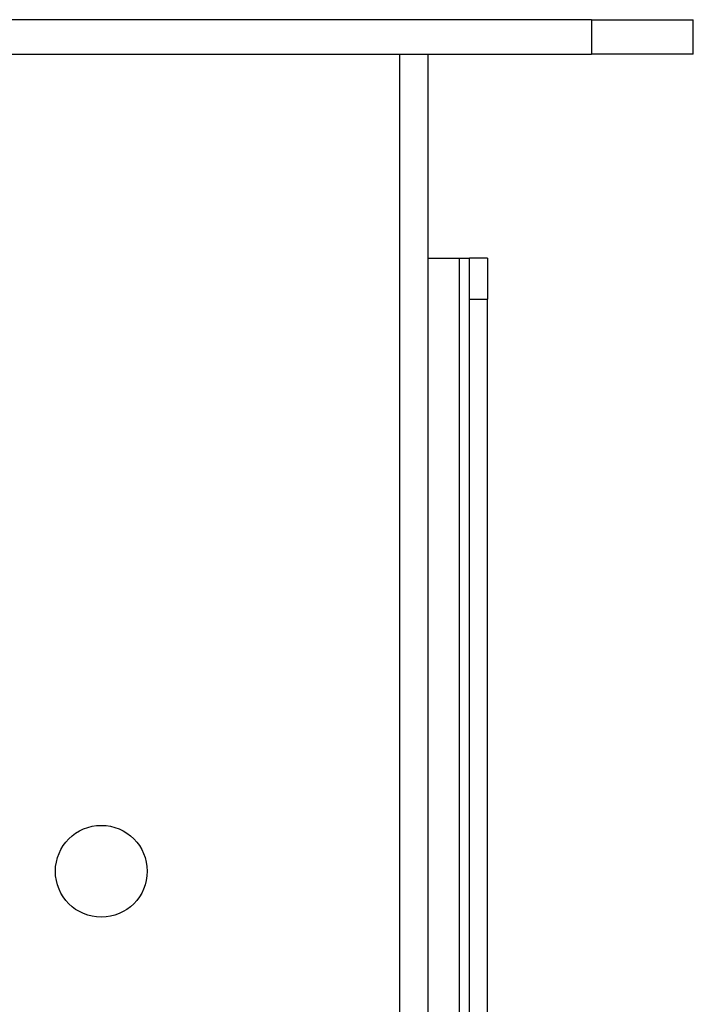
# Model space of a CAD drawing. Header units: inches. Extents: x 0 to 186, y -11 to 121.
# Tile 33 of 93: x 21.53 to 24.35, y 92.11 to 96.23. Entities that reach past the tile are written whole.
import ezdxf

# ---------------------------------------------------------------- set-up
doc = ezdxf.new("R2010")
doc.units = ezdxf.units.IN
doc.header["$LTSCALE"] = 11.141211
doc.header["$MEASUREMENT"] = 0
doc.layers.add('Visible Edges(ANSI)', color=7, linetype='Continuous', lineweight=25)
doc.layers.add('Visible Tangent Edges(ANSI)', color=7, linetype='Continuous', lineweight=25)

msp = doc.modelspace()

# ---------------------------------------------------------------- linework, layer by layer
at = {"layer": 'Visible Edges(ANSI)'}
for p, q in [((23.9212, 96.2286), (19.1375, 96.2286)), ((23.9212, 96.2286), (24.3475, 96.2286)), ((24.3475, 96.0852), (24.3475, 96.2286)), ((19.1375, 96.0852), (23.9212, 96.0852)), ((23.2373, 96.0852), (23.2373, 31.0116)), ((24.3475, 96.0852), (23.9212, 96.0852)), ((23.2373, 95.2312), (23.3695, 95.2312)), ((23.3695, 95.2312), (23.4118, 95.2312)), ((23.4118, 95.0604), (23.4118, 95.2312)), ((23.487, 95.2312), (23.4118, 95.2312)), ((23.487, 95.2312), (23.487, 95.0604)), ((23.4118, 32.0363), (23.4118, 95.0604)), ((23.487, 32.0363), (23.487, 95.0604))]:
    msp.add_line(p, q, dxfattribs=at)
msp.add_circle((21.8709, 92.6692), 0.192, dxfattribs=at)
at = {"layer": 'Visible Tangent Edges(ANSI)'}
for p, q in [((23.9212, 96.2286), (23.9212, 96.0852)), ((23.1198, 31.0116), (23.1198, 96.0852)), ((23.3695, 31.8655), (23.3695, 95.2312)), ((23.4118, 95.0604), (23.487, 95.0604))]:
    msp.add_line(p, q, dxfattribs=at)

doc.saveas('drawing.dxf')
